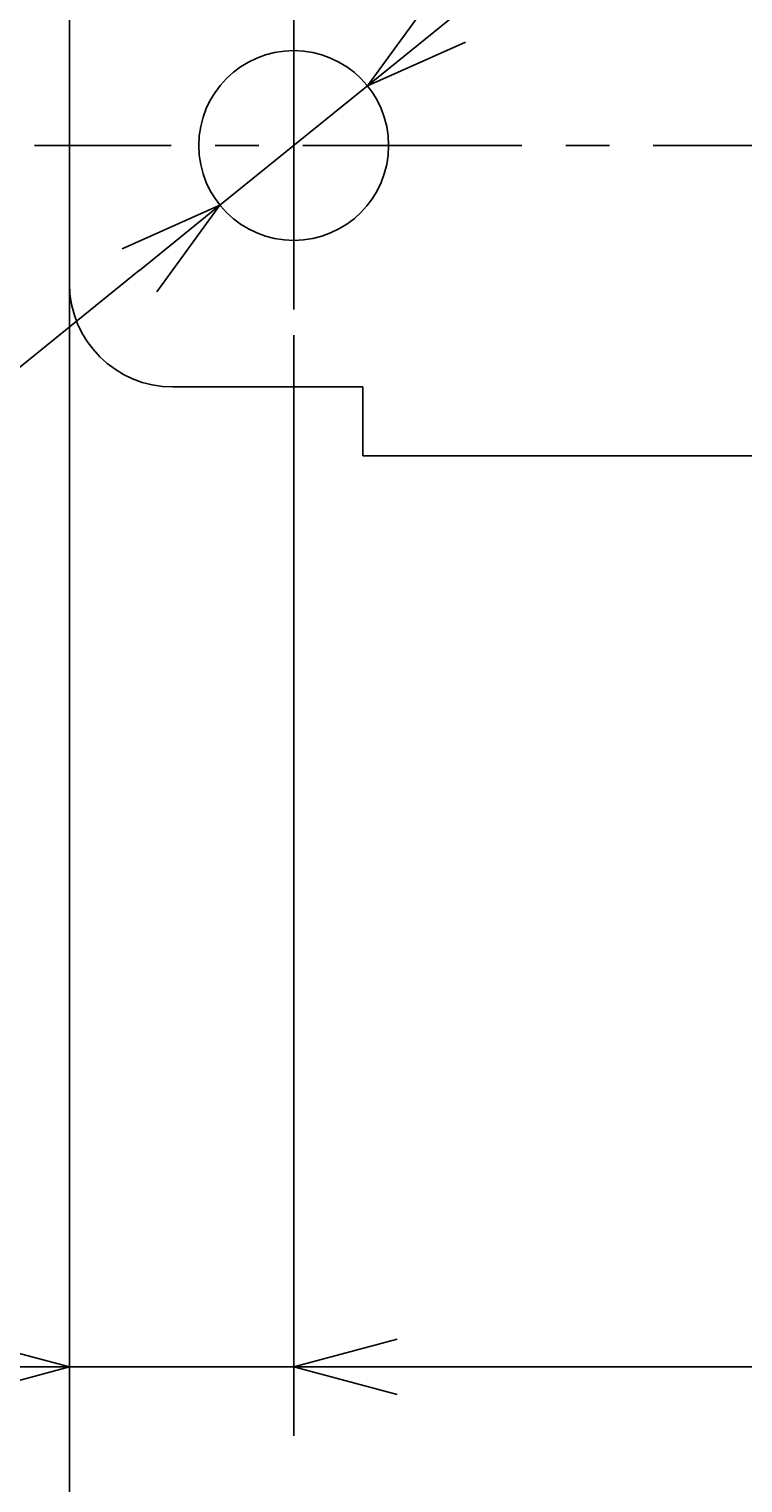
# Model space of a CAD drawing. Extents: x -74 to 312, y 149 to 285.
# Tile 6 of 12: x 92 to 113, y 202 to 244. Entities that reach past the tile are written whole.
import ezdxf

# ---------------------------------------------------------------- set-up
doc = ezdxf.new("R2010")
doc.units = 0
doc.header["$LTSCALE"] = 0.2
doc.linetypes.add('CENTER', pattern=[50.8, 31.75, -6.35, 6.35, -6.35])
doc.layers.get('0').update_dxf_attribs({"linetype": 'CONTINUOUS'})
doc.layers.get('DEFPOINTS').update_dxf_attribs({"linetype": 'CONTINUOUS'})
doc.layers.add('18-0-CON', color=3, linetype='CONTINUOUS')
doc.styles.add('DIMENSION', font='isocp.shx', dxfattribs={"bigfont": 'bigfont.shx'})
doc.dimstyles.get("Standard").update_dxf_attribs({"dimtxt": 0.18, "dimasz": 0.18, "dimexe": 0.18, "dimexo": 0.0625, "dimgap": 0.09, "dimtad": 0, "dimtih": 1, "dimtoh": 1, "dimzin": 0, "dimcen": 0.09, "dimazin": 3, "dimtfac": 1, "dimtofl": 0, "dimtmove": 0, "dimatfit": 3})

# ---------------------------------------------------------------- blocks, each defined once
blk = doc.blocks.new('_OPEN30')
at = {"color": 0, "linetype": 'BYBLOCK'}
for p, q in [((-1, 0.268), (0, 0)), ((0, 0), (-1, -0.268)), ((0, 0), (-1, 0))]:
    blk.add_line(p, q, dxfattribs=at)
blk = doc.blocks.new('*U29')
at = {"color": 0, "style": 'DIMENSION'}
blk.add_text('113', height=4.5, dxfattribs=at).set_placement((145.881, 195.5))
blk = doc.blocks.new('*D28')
at = {"color": 0}
for p, q in [((93.299, 243.903), (93.299, 193)), ((206.299, 235.903), (206.299, 193)), ((96.299, 195), (203.299, 195))]:
    blk.add_line(p, q, dxfattribs=at)
at = {"layer": 'DEFPOINTS', "color": 0}
for p in [(93.299, 244.403), (206.299, 236.403), (206.299, 195)]:
    blk.add_point(p, dxfattribs=at)
at = {"color": 0, "xscale": 3, "yscale": 3, "zscale": 3, "rotation": 180}
blk.add_blockref('_OPEN30', (93.299, 195), dxfattribs=at)
at = {"color": 0, "xscale": 3, "yscale": 3, "zscale": 3}
blk.add_blockref('_OPEN30', (206.299, 195), dxfattribs=at)
at = {"layer": '18-0-CON'}
blk.add_blockref('*U29', (0, 0), dxfattribs=at)
blk = doc.blocks.new('*U39')
at = {"color": 0, "style": 'DIMENSION'}
blk.add_text('∅5.5', height=4.5, rotation=38.9889, dxfattribs=at).set_placement((81.418, 226.167))
blk = doc.blocks.new('*D38')
at = {"color": 0}
for p, q in [((104.268, 244.02), (106.6, 245.908)), ((101.936, 242.133), (97.662, 238.672)), ((81.869, 225.889), (95.33, 236.785))]:
    blk.add_line(p, q, dxfattribs=at)
at = {"layer": 'DEFPOINTS', "color": 0}
for p in [(101.936, 242.133), (97.662, 238.672)]:
    blk.add_point(p, dxfattribs=at)
at = {"color": 0, "xscale": 3, "yscale": 3, "zscale": 3}
for p, rotation in [((101.936, 242.133), 218.9889050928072), ((97.662, 238.672), 38.98890509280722)]:
    blk.add_blockref('_OPEN30', p, dxfattribs=dict(at, rotation=rotation))
at = {"layer": '18-0-CON'}
blk.add_blockref('*U39', (0, 0), dxfattribs=at)

msp = doc.modelspace()

# ---------------------------------------------------------------- linework, layer by layer
at = {"color": 0, "linetype": 'CENTER'}
for p, q in [((99.799, 240.403), (99.799, 245.153)), ((208.011, 240.403), (92.283, 240.403)), ((99.799, 240.403), (99.799, 235.653))]:
    msp.add_line(p, q, dxfattribs=at)
for p, q in [((93.299, 240.403), (93.299, 244.403)), ((93.299, 240.403), (93.299, 236.403)), ((96.299, 233.403), (101.799, 233.403)), ((101.799, 233.403), (101.799, 231.403)), ((101.799, 231.403), (149.799, 231.403))]:
    msp.add_line(p, q)
at = {"color": 0}
for p, q in [((93.299, 236.34), (93.299, 203)), ((99.799, 234.908), (99.799, 203)), ((99.799, 234.908), (99.799, 203)), ((93.299, 205), (96.299, 205)), ((96.799, 205), (96.299, 205)), ((99.799, 205), (96.799, 205)), ((102.799, 205), (195.299, 205)), ((102.799, 205), (105.799, 205))]:
    msp.add_line(p, q, dxfattribs=at)
msp.add_circle((99.799, 240.403), 2.75)
msp.add_arc((96.299, 236.403), 3, 180, 270)

# ---------------------------------------------------------------- block references
at = {"color": 0, "xscale": 3, "yscale": 3, "zscale": 3}
msp.add_blockref('_OPEN30', (93.299, 205), dxfattribs=at)
at = {"color": 0, "xscale": 3, "yscale": 3, "zscale": 3, "rotation": 180}
msp.add_blockref('_OPEN30', (99.799, 205), dxfattribs=at)
msp.add_blockref('_OPEN30', (99.799, 205), dxfattribs=at)

# ---------------------------------------------------------------- dimensions: what is measured, and where the dimension line sits
at = {"color": 0}
dim = msp.add_diameter_dim_2p(p1=(101.936, 242.133), p2=(97.662, 238.672), dimstyle='Standard', override={"dimscale": 1, "dimclrd": 0, "dimclrt": 0, "dimtol": 0, "dimtp": 0.1, "dimtm": 0}, dxfattribs=at)
dim.commit()
dim.dimension.update_dxf_attribs({"geometry": '*D38', "text_midpoint": (86.352, 229.518), "dimtype": 131})
dim = msp.add_linear_dim(base=(206.299, 195), p1=(93.299, 244.403), p2=(206.299, 236.403), dimstyle='Standard', override={"dimscale": 1, "dimclrd": 0, "dimclre": 0, "dimclrt": 0, "dimtol": 0, "dimtp": 0.1, "dimtm": 0}, dxfattribs=at)
dim.commit()
dim.dimension.update_dxf_attribs({"geometry": '*D28', "text_midpoint": (149.799, 197.75)})

doc.saveas('drawing.dxf')
